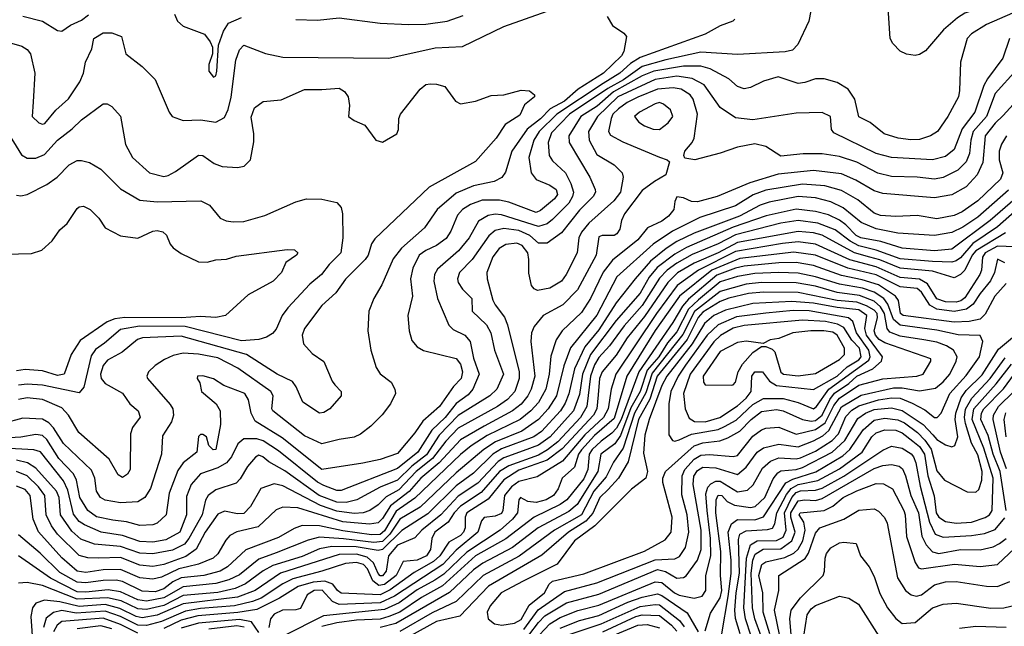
# Model space of a CAD drawing. Extents: x 501367 to 657802, y 482273 to 547541.
# Tile 88 of 256: x 543790 to 548337, y 504060 to 506862. Entities that reach past the tile are written whole.
import ezdxf

# ---------------------------------------------------------------- set-up
doc = ezdxf.new("R2010")
doc.units = 0

msp = doc.modelspace()

# ---------------------------------------------------------------- linework, layer by layer
at = {"layer": '0CON20XD'}
for points in [[(548366.2, 506963.8), (548155, 506892.3), (548119.8, 506870.2), (548055.3, 506815), (547972.1, 506717.9), (547945, 506700.6), (547925, 506696.7), (547885, 506703.1), (547855, 506717.1), (547821.9, 506751.9), (547809.2, 506775), (547797.5, 506965), (547782.2, 507055), (547787.8, 507075), (547825, 507118.1), (547952.2, 507205), (548203.5, 507425), (548239.1, 507475), (548273.5, 507545), (548337.8, 507625)], [(548495, 506945.2), (548255, 506840), (548185, 506796.7), (548165.5, 506775), (548133.9, 506666.1), (548130.4, 506535), (548124.6, 506505), (548076.1, 506415), (548028.5, 506345), (547996, 506325), (547945, 506309.1), (547905, 506307.2), (547846.2, 506315), (547781.4, 506335), (547716.5, 506386.5), (547665, 506413.5), (547646.9, 506495), (547615, 506541.4), (547565, 506571.4), (547505, 506588.5), (547465, 506588.5), (547415, 506571.2), (547385, 506568), (547292.1, 506597.9), (547225, 506577.8), (547165, 506548.1), (547135, 506543.3), (547105, 506553.1), (547065, 506589.6), (546978.5, 506635), (546935, 506647.6), (546855, 506647.7), (546718.9, 506625), (546665, 506602.6), (546531.7, 506528.3)], [(547092.5, 506865), (547082.5, 506855), (547025, 506834.4), (546955.3, 506794.7), (546655, 506687.8), (546611, 506659), (546562, 506615), (546485, 506566.6), (546270.4, 506425), (546189.3, 506345), (546164.5, 506305), (546141.6, 506225), (546151.8, 506155), (546174.4, 506124.4), (546237.8, 506097.8), (546267.1, 506077.1), (546273.6, 506055), (546259.1, 506035), (546195, 505980.3), (546175, 505971.9), (546049.1, 506019.1), (546005, 506028.8), (545925, 506028.3), (545871.4, 506008.6), (545834.7, 505985), (545810.9, 505959.1), (545780.3, 505885), (545758.7, 505851.3), (545715, 505818.8), (545665, 505796.2), (545634.6, 505775), (545605.9, 505715), (545595.3, 505664.7), (545603.8, 505585), (545582.5, 505495), (545588.8, 505425), (545600.9, 505380.9), (545625, 505350.6), (545654.7, 505334.7), (545805, 505296.4), (545825, 505271.1), (545835, 505235.8), (545828.7, 505205), (545792.5, 505167.5), (545728.1, 505075), (545652.3, 505007.7), (545615, 504953.8), (545535, 504858.6), (545455, 504831.2), (545375, 504814.2), (545185, 504784.3), (545001.3, 504931.3), (544877, 505007), (544858.3, 505045), (544846.8, 505106.8), (544829.6, 505135), (544732.5, 505172.5), (544685, 505203.8), (544635, 505217.5), (544611.2, 505215), (544608.8, 505205), (544621.2, 505185), (544630, 505145), (544698, 505088), (544716.2, 505055), (544717.9, 504992.1), (544695, 504876.7), (544683.3, 504875), (544663.3, 504895), (544652.5, 504935), (544635, 504945.7), (544625, 504945.6), (544615, 504936.2), (544608.1, 504865), (544545, 504815.4), (544520.2, 504779.8), (544479.8, 504675), (544465.8, 504575), (544425, 504536.2), (544405, 504529.2), (544345, 504525.8), (544282.8, 504542.8), (544219.9, 504550.1), (544145, 504566.5), (544104.6, 504594.6), (544067.8, 504655), (544051.7, 504735), (544038.9, 504765), (543971.1, 504835), (543915, 504922.6), (543895, 504941.6), (543865, 504945.9), (543795, 504934), (543663.9, 504926.1)], [(543705, 506767.5), (543800.5, 506740.5), (543824.4, 506725), (543840.4, 506705), (543860, 506615), (543852.4, 506482.4), (543848, 506415), (543878.6, 506385), (543895, 506378.9), (543906.8, 506383.2), (543956.2, 506443.8), (544015, 506496.2), (544067.1, 506575), (544084, 506615), (544094, 506666), (544122.4, 506727.6), (544132.2, 506775), (544175, 506800.8), (544215, 506800.9), (544260, 506785), (544280.8, 506705), (544355, 506645.6), (544416.1, 506586.1), (544480, 506435), (544494.7, 506414.7), (544545, 506396.9), (544625, 506399.3), (544695, 506388.9), (544735, 506410.4), (544752.8, 506447.2), (544765.9, 506504.1), (544788.3, 506675), (544805, 506722.2), (544825, 506744.5), (544925, 506705.5), (545005, 506688.9), (545495, 506683.8), (545708.6, 506731.4), (545835, 506738.7), (546025, 506831.1), (546225, 506901.4)], [(546502.5, 506877.5), (546528, 506835), (546580.3, 506800.3), (546592.5, 506785), (546579.3, 506715), (546569.2, 506695), (546485.7, 506615), (546368.8, 506541.2), (546305, 506485.3), (546240, 506450), (546195, 506403.8), (546133.1, 506356.9), (546063, 506255), (546032.7, 506157.3), (546017.1, 506132.9), (545980.8, 506115), (545885.4, 506094.6), (545805, 506061), (545717.6, 505985), (545659.5, 505900.5), (545552.8, 505807.2), (545515, 505758.2), (545462, 505638), (545425.4, 505575), (545402.9, 505515), (545397.7, 505425), (545411.6, 505335), (545435.7, 505255.7), (545455, 505226.7), (545505, 505187.1), (545522.5, 505155), (545525.6, 505135), (545502.3, 505087.7), (545463.4, 505036.6), (545411.9, 504985), (545363, 504947), (545335, 504933.2), (545265, 504923.1), (545185, 504902.5), (545105, 504940), (544958.5, 505055), (544954.5, 505065), (544961.1, 505125), (544950, 505145), (544797.1, 505252.9), (544705, 505299.5), (544615, 505316.6), (544545, 505321.3), (544499.3, 505310.7), (544458.2, 505291.8), (544415.7, 505264.3), (544384.5, 505235), (544376.4, 505215), (544380.9, 505205), (544484.7, 505085), (544496.6, 505065), (544500.9, 505035), (544491.2, 505005), (544449.6, 504940.4), (544444.1, 504855), (544393.4, 504696.6), (544368.2, 504655), (544335, 504635.3), (544255, 504630.8), (544185, 504642.9), (544163.8, 504655), (544145.3, 504685), (544137.5, 504745), (544121.5, 504781.5), (543992.3, 504905), (543946.7, 504976.7), (543925, 505000.5), (543895, 505016.3), (543805, 505021), (543713.7, 504996.3)], [(547443.6, 506903.6), (547433.8, 506855), (547383.3, 506746.7), (547358.6, 506721.4), (547325, 506713.3), (547105, 506700.8), (546935, 506712.2), (546772.9, 506677.1), (546665, 506645.8), (546577.5, 506585), (546505.4, 506545), (546329.1, 506425), (546245, 506339.8), (546230.3, 506295), (546235.2, 506235), (546249.9, 506209.9), (546309.6, 506155), (546334.8, 506105), (546347.2, 506065), (546342.9, 506045), (546325.5, 506015), (546250.8, 505939.2), (546225, 505919.7), (546185, 505907.4), (546015, 505961.1), (545985, 505964.1), (545952.6, 505957.4), (545908.9, 505931.1), (545864.8, 505855), (545815.9, 505794.1), (545719.6, 505710.4), (545706.2, 505685), (545702.4, 505655), (545719.7, 505575), (545771.4, 505451.4), (545791.3, 505431.3), (545845.2, 505405.2), (545870, 505375), (545885, 505298.1), (545911.9, 505225), (545881.9, 505155), (545860.4, 505129.6), (545805, 505089), (545755, 505024.3), (545693.2, 504966.8), (545629.1, 504865), (545535, 504789.5), (545275, 504687.2), (545255, 504687.6), (545195, 504709.8), (545165, 504726), (544985, 504870.2), (544915, 504916.9), (544885, 504926.6), (544825, 504926.5), (544797.5, 504902.5), (544767.7, 504842.3), (544745.5, 504814.5), (544705, 504792.3), (544625.5, 504764.5), (544581.4, 504715), (544561, 504659), (544561, 504575), (544530, 504495), (544465, 504459.5), (544405, 504449.3), (544345, 504452.4), (544265, 504479.5), (544166.9, 504495), (544088.6, 504528.6), (544064.8, 504545), (544038.1, 504578.1), (544011.6, 504688.4), (543992.1, 504732.1), (543885.9, 504865.9), (543855, 504875.8), (543715, 504883)], [(543805, 506878), (543895, 506854.7), (543965, 506812.1), (543985, 506809.1), (544024, 506836), (544075, 506859.8), (544107.1, 506885)], [(544505, 506887.5), (544518.6, 506855), (544545, 506832.9), (544643.8, 506795), (544670.3, 506760.3), (544680, 506735), (544680, 506705), (544663.8, 506655), (544663.3, 506625), (544685, 506596.7), (544695, 506602.5), (544700, 506625), (544707.5, 506745), (544731.2, 506808.8), (544754.1, 506845.9), (544815, 506872)], [(545065, 506863.1), (545165, 506860.6), (545265, 506870.5), (545455, 506845.4), (545585, 506840), (545665, 506841.3), (545764.7, 506855.3), (545837.9, 506882.1)], [(548360, 506775), (548330, 506685), (548258.6, 506588.6), (548242.5, 506557.5), (548200.2, 506435), (548141.6, 506358.4), (548105, 506262.9), (548065, 506230.6), (548005, 506214.8), (547815, 506224.8), (547745, 506243.3), (547550.2, 506340.2), (547539.2, 506355), (547534, 506415), (547495, 506433.1), (547375, 506430.6), (547175, 506400), (547095, 506408.7), (547025, 506456.2), (546950.6, 506560.6), (546895, 506590.8), (546825, 506600.5), (546725, 506586), (546551.4, 506505), (546457.9, 506415), (546416.8, 506345), (546419.5, 506305), (546455, 506240), (546535, 506192.3), (546571.5, 506155), (546577.1, 506135), (546564.8, 506065), (546534.3, 506025.7), (546417.6, 505922.4), (546385, 505880.7), (546372, 505855), (546364.6, 505785), (546313.6, 505685), (546291.8, 505655), (546238.1, 505621.9), (546181.1, 505611.1), (546165, 505618.9), (546153.6, 505633.6), (546140.7, 505690.7), (546141.6, 505755), (546136.1, 505785), (546109.8, 505819.8), (546085, 505829.6), (546035, 505823.3), (546004.2, 505805), (545975, 505766.4), (545946.7, 505695), (545948.9, 505665), (545975, 505566.7), (545985, 505544.6), (546028.3, 505488.3), (546042.7, 505452.7), (546095.9, 505235), (546095.9, 505205), (546076.5, 505145), (546042.2, 505107.8), (545996.8, 505075), (545815, 504976), (545758.1, 504915), (545695.8, 504835), (545621.5, 504775), (545541.1, 504691.1), (545481.6, 504658.4), (545445, 504621.4), (545406.9, 504595), (545375.6, 504584.4), (545335, 504581.9), (545255, 504592.3), (545178.4, 504618.4), (545005, 504709.6), (544965, 504718.6), (544903, 504697), (544856.1, 504613.9), (544825, 504581.9), (544795, 504579), (544735, 504591.6), (544705, 504578.4), (544646.5, 504495), (544604.2, 504415.8), (544557.5, 504382.5), (544455, 504345.1), (544405, 504337.1), (544345, 504342.4), (544255, 504378.1), (544155.4, 504374.6), (544105, 504376.2), (544065, 504387.2), (543965.2, 504485), (543937, 504525), (543912.8, 504575), (543905.5, 504665), (543876.2, 504705), (543825, 504754.8), (543775, 504775.1)], [(548395, 506631.6), (548295, 506520.8), (548255.1, 506415), (548192.6, 506345), (548181.4, 506305), (548176.2, 506243.8), (548159.8, 506205), (548122.6, 506167.4), (548055, 506133.9), (548015, 506125.2), (547935, 506135.2), (547815, 506137.6), (547753.3, 506153.3), (547655, 506203.5), (547575, 506229.8), (547495, 506242.5), (547407.1, 506242.9), (547305, 506231.1), (547236.2, 506276.2), (547185, 506288.4), (547105, 506274), (547025, 506245.5), (546907.5, 506215), (546861.7, 506221.7), (546856.7, 506235), (546861.2, 506255), (546895.4, 506294.6), (546904.4, 506315), (546919.7, 506425), (546900, 506495), (546885.3, 506515), (546845, 506540.4), (546806.9, 506546.9), (546735, 506541.4), (546645, 506504.6), (546595, 506478.9), (546555, 506449.7), (546528.9, 506425), (546520.7, 506405), (546509.1, 506345), (546518.7, 506328.7), (546575, 506297.6), (546745, 506227.5), (546780, 506215), (546790, 506205), (546774, 506145), (546721.1, 506115), (546665, 506072.7), (546582.7, 505965), (546569.2, 505935), (546561.2, 505895), (546547.4, 505872.6), (546535, 505865.5), (546480, 505865), (546465, 505858.9), (546452.3, 505775), (546366.2, 505615), (546297.7, 505545), (546206.5, 505495), (546166.1, 505445), (546154.1, 505415), (546150.8, 505375), (546168.2, 505215), (546151.6, 505155), (546137, 505125), (546105, 505086.7), (546065.7, 505055), (545934.8, 504984.8), (545825, 504921.2), (545727.1, 504815), (545643.1, 504745), (545587.9, 504682.1), (545502.9, 504617.1), (545465, 504557.5), (545445, 504538.1), (545405, 504531.4), (545282.9, 504542.9), (545075, 504607.3), (545005, 504610.9), (544975, 504597.7), (544890.6, 504519.4), (544793.4, 504496.6), (544760.2, 504479.8), (544741.2, 504458.8), (544705.3, 504395), (544683.2, 504375), (544615, 504347.3), (544565, 504334.9), (544525, 504324.9), (544445, 504286.6), (544405, 504278.3), (544345, 504284.5), (544255, 504323.2), (544175, 504320.8), (544095, 504308.3), (544055.6, 504315.6), (543985, 504375.7), (543876.9, 504496.9), (543852.9, 504555), (543838.2, 504665), (543815, 504691.9), (543775, 504708.1)], [(543729.1, 506350.9), (543798.6, 506238.6), (543825, 506222.7), (543865, 506223.1), (543905, 506240), (543965, 506305.3), (544032.3, 506357.7), (544075, 506400), (544175, 506474), (544194.1, 506474.1), (544215, 506461.2), (544255, 506416.7), (544278.6, 506285), (544311.4, 506225), (544388.8, 506155), (544455, 506138.2), (544475, 506141.8), (544509.4, 506160.6), (544615.6, 506235.6), (544635, 506234.4), (544688.1, 506198.1), (544725, 506184.4), (544795, 506179.2), (544826.7, 506185), (544856, 506215), (544871.4, 506298.6), (544871.9, 506335), (544858.7, 506411.3), (544874.6, 506455.4), (544913.8, 506483.8), (544997.9, 506492.1), (545105, 506540), (545185, 506539.2), (545265, 506546.5), (545289.8, 506529.8), (545306.5, 506505), (545312.9, 506465), (545308.8, 506415), (545335, 506395.7), (545384.5, 506374.5), (545435, 506305.8), (545465, 506296.5), (545532, 506335), (545539.2, 506355), (545540, 506405), (545548, 506425), (545639.1, 506540.9), (545665, 506562), (545685, 506565.7), (545715, 506564.4), (545752.9, 506552.9), (545801.9, 506485), (545825, 506473.3), (545895, 506485.8), (545967.5, 506512.5), (546025, 506515.7), (546105, 506537.1), (546143.9, 506533.9), (546167.5, 506515), (546167.5, 506505), (546120.7, 506469.3), (546099.1, 506420.9), (546032.1, 506377.9), (545990, 506315), (545895, 506206.5), (545681.2, 506088.8), (545429.4, 505850.6), (545413.8, 505826.2), (545399.2, 505775), (545384.6, 505755), (545295, 505663.1), (545249.5, 505600.5), (545185, 505541.4), (545105, 505435.7), (545093.8, 505405), (545100.6, 505365), (545140.5, 505320.5), (545195, 505283.8), (545232.5, 505192.5), (545245, 505176), (545273.8, 505145), (545273.8, 505125), (545222, 505065), (545195, 505047.8), (545175, 505044.5), (545096.9, 505095), (545066.8, 505166.8), (545050.3, 505190.3), (544979.4, 505225), (544837.1, 505315), (544535, 505400.5), (544357.4, 505392.6), (544333.3, 505385), (544263.8, 505326.2), (544195, 505290), (544175, 505264.4), (544162.8, 505225), (544166.7, 505205), (544185, 505181.1), (544265, 505137.5), (544298.5, 505088.5), (544337.1, 505055), (544346.5, 505026.5), (544310.9, 504979.1), (544301.5, 504948.5), (544300, 504785), (544287.7, 504762.3), (544265, 504746.9), (544245, 504759.1), (544202.6, 504832.6), (544062.5, 504955), (544015.2, 505035.2), (543985, 505069.5), (543895, 505108.4), (543825, 505115.2), (543785, 505108.1)], [(546531.7, 506528.3), (546456.8, 506463.2), (546381, 506415), (546326, 506325), (546327.9, 506295), (546422.9, 506135), (546447.2, 506077.2), (546449.3, 506065), (546437.8, 506045), (546375, 505982.6), (546291.8, 505878.2), (546225, 505829.6), (546185, 505829.3), (546144.9, 505864.9), (546095, 505888.2), (546025, 505898), (545985, 505887.7), (545956.7, 505863.3), (545878.9, 505755), (545820.9, 505695), (545811.8, 505665), (545815, 505648), (545835, 505617.1), (545878, 505575), (545880, 505515), (545945, 505452.9), (545966.3, 505415), (545981.9, 505335), (546023.9, 505225), (545992.6, 505155), (545960.9, 505125), (545815, 505034.2), (545726.4, 504943.6), (545667.8, 504852.2), (545600.9, 504799.1), (545535, 504734.6), (545455, 504702.3), (545346.3, 504643.7), (545297.3, 504632.7), (545255, 504634.1), (545173.5, 504665), (545015, 504778.8), (544939.8, 504819.8), (544912.2, 504842.2), (544895, 504850.3), (544879.2, 504840.8), (544841.3, 504798.7), (544808.3, 504741.7), (544789.1, 504720.9), (544695, 504690.6), (544660.4, 504665), (544647.4, 504642.6), (544632.1, 504575), (544571.2, 504465), (544550.8, 504439.2), (544495, 504411.4), (544405, 504394.3), (544345, 504397.4), (544255, 504429.5), (544135, 504439.5), (544071.9, 504461.9), (544030.3, 504500.3), (543977.7, 504575), (543972.5, 504655), (543960.3, 504685), (543865, 504791.2), (543825.3, 504815.3), (543775, 504827.4)], [(548425, 506523.3), (548331.2, 506418.8), (548295, 506384.8), (548247.7, 506325), (548237, 506203), (548211.9, 506145), (548160.5, 506089.5), (548095, 506053.8), (548015, 506038.7), (547775, 506060), (547735, 506072.2), (547651.6, 506121.6), (547585, 506149.6), (547454.8, 506164.8), (547292.1, 506147.9), (547161.3, 506108.7), (547010.6, 506045), (546919.5, 506020.5), (546892.4, 506022.4), (546855, 506038.9), (546825, 506043.8), (546815, 506022.5), (546810.4, 505985), (546786.2, 505955), (546755, 505931.1), (546689.6, 505900.4), (546644.7, 505845), (546528.1, 505751.9), (546483.8, 505696.2), (546425.2, 505575), (546385, 505509.7), (546294.5, 505425.5), (546266.6, 505383.4), (546242, 505308), (546235.5, 505225), (546220.2, 505155), (546185, 505093.4), (546150.4, 505055), (546100.5, 505015), (545948.6, 504941.4), (545875, 504894.5), (545825, 504853.5), (545615, 504651.9), (545527.7, 504592.3), (545475, 504501.4), (545455, 504483.7), (545415, 504482.7), (545281.4, 504501.4), (545175, 504524.6), (545094.2, 504525.8), (545057.5, 504512.5), (544985, 504470.6), (544835, 504413), (544748.9, 504335), (544716.2, 504315), (544640, 504295), (544535, 504283.6), (544497.9, 504265), (544455, 504233.1), (544415, 504220), (544355, 504221.8), (544265, 504267.2), (544235, 504272.9), (544175, 504272.5), (544095, 504260.4), (544055, 504263.5), (543975, 504308.8), (543885, 504397.5), (543785, 504483.1)], [(546745, 506354.7), (546784.7, 506385), (546805.3, 506415), (546795.6, 506445.6), (546762.6, 506472.6), (546745, 506478.8), (546725, 506473.9), (546651.5, 506435), (546629.6, 506415), (546649.4, 506389.4), (546675, 506371.8), (546715.7, 506355.7), (546745, 506354.7)], [(548347.2, 506325), (548323, 506287), (548313.5, 506255), (548313.3, 506215), (548329.2, 506155), (548319.4, 506125), (548215, 506026.1), (548142.5, 505975), (548105, 505958.4), (548025, 505941.9), (547935, 505957), (547835, 505953), (547765, 505957.4), (547735, 505968.3), (547659.5, 506029.5), (547585, 506073.2), (547508, 506095), (547405, 506102.5), (547235, 506074.6), (547176.6, 506053.4), (547095, 506002.2), (546931.4, 505948.6), (546805.1, 505884.9), (546715, 505824.5), (546548, 505675), (546455, 505496.7), (546333.3, 505346.7), (546303, 505263), (546268.6, 505125), (546230.2, 505065), (546185.9, 505015), (546108.2, 504961.8), (545987.3, 504912.7), (545932.6, 504877.4), (545805, 504769.2), (545639, 504611), (545545, 504554.8), (545498.7, 504485), (545465, 504451.2), (545425, 504447.2), (545285, 504464.9), (545175, 504471.6), (545122.4, 504457.6), (544975, 504400), (544895, 504369.8), (544805, 504298.5), (544755, 504274.9), (544695, 504257.4), (544545, 504242.6), (544455, 504191.6), (544375, 504176.7), (544335, 504181.7), (544255, 504219.2), (544198.5, 504228.5), (544095, 504217.6), (544055, 504220.1), (543932.3, 504282.3), (543785, 504385.8)], [(543775, 506051.9), (543795, 506048.9), (543825, 506054.5), (543915, 506101.1), (543962.7, 506135), (544018.1, 506191.9), (544055, 506211.6), (544075, 506212.4), (544112.7, 506202.7), (544165, 506170.9), (544255, 506081.5), (544345, 506028.9), (544425, 506020.2), (544626, 506026), (544665.9, 506005.9), (544715, 505945.6), (544742.9, 505932.9), (544775, 505927.7), (544825, 505929.2), (544922, 505958), (545065, 506021.2), (545115, 506034.4), (545185, 506032.9), (545255, 506018), (545274.2, 505994.2), (545280.8, 505965), (545281.9, 505855), (545272.7, 505785), (545218.8, 505731.2), (545183.3, 505685), (545130.2, 505639.8), (545028.5, 505531.5), (545002.3, 505495), (544975, 505432.5), (544957.9, 505412.1), (544930, 505395), (544894.8, 505385.2), (544815, 505379.1), (544554.2, 505444.2), (544343.6, 505446.4), (544255, 505431.1), (544181.4, 505368.6), (544140.8, 505339.2), (544119.8, 505310.2), (544085.9, 505165), (544065, 505137.9), (543895, 505174.6), (543825, 505179), (543785, 505174.6)], [(548356, 506075), (548215, 505950.5), (548145, 505904.2), (548095, 505879.2), (548015, 505864.5), (547845, 505876.6), (547745, 505895.8), (547675.7, 505925.7), (547593.1, 505993.1), (547535, 506021.5), (547465, 506040), (547385, 506044.9), (547250.3, 506019.7), (547208.7, 506005), (547113.1, 505955), (546903.9, 505876.1), (546825, 505838.1), (546774.8, 505805), (546703.5, 505746.5), (546632.3, 505665), (546545, 505554.8), (546465, 505429.4), (546399.5, 505350.5), (546351.2, 505248.8), (546325.5, 505134.5), (546308.8, 505091.2), (546286.7, 505055), (546200, 504960), (546164.2, 504935.8), (546015, 504879.4), (545975, 504855.4), (545885, 504767.8), (545805, 504709), (545675, 504579.4), (545555, 504502.2), (545465, 504415.3), (545445, 504410), (545343, 504427), (545231.6, 504428.4), (545175, 504417.4), (545095, 504382.3), (544959.2, 504340.8), (544914, 504316), (544833.1, 504256.9), (544785, 504234.9), (544705, 504215.9), (544545, 504202.3), (544455, 504156.9), (544375, 504138.3), (544335, 504141.3), (544258, 504178), (544195, 504192.2), (544055, 504185.4), (543895, 504248.7), (543825, 504262.6), (543785, 504259.3)], [(548409.8, 506055), (548271.9, 505935), (548095, 505802.6), (548015, 505794.2), (547865, 505807.2), (547767.1, 505837.1), (547673.8, 505855), (547652.5, 505865), (547605, 505914.8), (547575, 505936.7), (547525, 505960.4), (547465, 505976.6), (547375, 505987.4), (547236.8, 505956.8), (547085, 505903.9), (546869.6, 505810.4), (546815, 505779.4), (546732.9, 505717.1), (546696.9, 505673.1), (546655, 505599.2), (546545, 505472.2), (546426.2, 505315), (546388.2, 505225), (546375, 505131.5), (546346.9, 505055), (546240, 504935), (546185, 504896.6), (546115, 504870.5), (546025, 504837.9), (545998.7, 504821.3), (545905, 504721.4), (545815, 504660.7), (545734.2, 504575), (545647, 504505), (545615, 504468.1), (545534.9, 504435.1), (545492.4, 504385), (545482.6, 504315), (545465, 504292.6), (545455, 504293.6), (545445, 504304.8), (545424, 504354), (545395, 504380), (545345, 504392.8), (545265, 504392.3), (544994.7, 504305), (544876.7, 504225), (544795.4, 504194.6), (544545, 504164.7), (544425, 504111.1), (544355, 504099.1), (544327.5, 504105), (544252.5, 504142.5), (544185, 504161.4), (544065, 504151.9), (543975, 504173.9), (543905, 504181.2), (543865, 504167.3), (543849.5, 504145), (543841, 504105), (543856.2, 503885)], [(548474.8, 506055), (548305.2, 505904.8), (548191.9, 505828.1), (548135, 505762.7), (548115, 505748), (548095, 505741.4), (548004.7, 505745.3), (547855, 505756.8), (547745, 505798.1), (547665, 505817.3), (547625, 505838.6), (547555, 505891.6), (547475, 505921.8), (547385, 505933.9), (547305, 505921.9), (547095, 505868.4), (547015, 505826.8), (546895, 505777.3), (546825, 505738), (546780.5, 505705), (546745, 505668.5), (546665, 505541.6), (546581.4, 505448.6), (546514.1, 505355.9), (546465, 505302.2), (546445, 505268), (546425.7, 505215), (546408.5, 505075), (546380.1, 505025), (546275, 504912.2), (546227.4, 504875), (546185, 504850.7), (546048, 504802), (546005.5, 504775), (545921.6, 504678.4), (545824.9, 504615.1), (545795.6, 504585), (545768.5, 504541.5), (545707.5, 504495), (545693.9, 504465), (545687.3, 504415), (545667.8, 504385), (545625, 504365.1), (545560.3, 504359.7), (545529, 504295), (545475, 504253.6), (545448.5, 504248.5), (545420, 504270), (545395.9, 504325.9), (545377.2, 504345), (545345, 504355.3), (545295, 504350.5), (545185.9, 504314.1), (545051.3, 504278.7), (545005, 504256.2), (544905, 504190.2), (544864.8, 504175.2), (544781.9, 504155), (544625, 504143.1), (544555, 504130.5), (544445, 504081.8), (544375, 504063.6), (544335, 504065.1), (544255, 504105.1), (544185, 504129.4), (544050.2, 504120.2), (543985, 504132.7), (543945.6, 504124.4), (543912.8, 504097.2), (543899.6, 504055)], [(543725, 505779.2), (543845, 505781.4), (543892.7, 505797.3), (543939.6, 505840.4), (543975, 505892), (544009.5, 505920.5), (544055, 505990), (544065, 505998), (544085, 506000), (544115, 505986), (544156, 505945), (544185, 505901.2), (544255, 505864.2), (544335, 505852.5), (544405, 505885.6), (544425, 505888.5), (544451.7, 505881.7), (544467.3, 505867.3), (544484.6, 505824.6), (544498.3, 505808.3), (544535, 505781.9), (544615, 505744.3), (544655, 505742.5), (544695, 505752.9), (544745, 505755.7), (544790.2, 505769.8), (545025, 505800), (545058.8, 505798.8), (545073.8, 505785), (545068.8, 505775), (545019.2, 505740.8), (544999.4, 505695), (544960, 505655), (544845, 505590.6), (544740.8, 505495), (544695, 505485.8), (544625, 505491.1), (544535, 505484.7), (544275, 505486.9), (544229.5, 505480.5), (544194.2, 505465.8), (544069.7, 505380.3), (544027.5, 505315), (543995, 505224.7), (543965, 505219.2), (543895, 505239.7), (543815, 505247.1), (543775, 505240)], [(548342.7, 505877.3), (548204.8, 505795.2), (548188.8, 505775), (548155, 505705.7), (548135, 505685.3), (548105, 505669.6), (548005, 505699.9), (547855, 505713.8), (547762.2, 505752.2), (547715.5, 505765), (547644.8, 505785), (547495, 505866.2), (547455, 505877.6), (547385, 505883.9), (547105, 505833.6), (547015, 505785.1), (546905, 505737.9), (546827.9, 505692.1), (546782.5, 505647.5), (546675, 505491), (546595, 505392.2), (546545, 505312.6), (546479.1, 505235), (546466.7, 505205), (546460.6, 505129.4), (546454.9, 505065), (546440.3, 505035), (546295, 504879.3), (546225, 504827.3), (546095, 504780.7), (546025, 504736.3), (545952.9, 504647.1), (545855.5, 504585), (545846.8, 504565), (545846.8, 504515), (545840, 504495), (545825, 504479.5), (545771.1, 504448.9), (545730.3, 504385), (545701.2, 504358.8), (545611.2, 504308.8), (545501, 504229), (545455, 504206.1), (545275, 504212.5), (545256.8, 504225), (545235.4, 504255.4), (545198.7, 504268.7), (545145.4, 504264.6), (545075.8, 504244.2), (544989.8, 504190.2), (544885, 504138.4), (544796.8, 504123.2), (544612.1, 504107.9), (544535, 504088.2), (544455, 504049.3)], [(548385, 505812.5), (548305, 505815.5), (548248.9, 505785), (548236.4, 505765), (548231.6, 505705), (548224.1, 505685), (548155, 505577.7), (548136.5, 505563.5), (548115, 505557), (548065, 505558.4), (548025, 505572.8), (547981.9, 505641.9), (547945, 505664), (547855, 505671.1), (547745, 505721.3), (547623.3, 505753.3), (547465, 505825.1), (547385, 505835.4), (547312.4, 505827.6), (547095, 505791.6), (546924.5, 505705.5), (546825.7, 505634.3), (546730.2, 505505), (546543.5, 505225), (546520.6, 505155), (546507.2, 505065), (546486.2, 505025), (546399.2, 504945), (546296.4, 504823.6), (546179.2, 504750.8), (546095, 504729.4), (546060.7, 504705), (546028.5, 504665), (546021.2, 504595), (546015, 504581.8), (545985, 504569.3), (545935, 504563.3), (545923.1, 504546.9), (545904.8, 504495), (545805, 504411.9), (545744.3, 504345), (545520.8, 504199.2), (545455, 504169.1), (545265, 504160.5), (545234.1, 504174.1), (545187.1, 504227.1), (545150.4, 504225), (545116.7, 504205), (545087.3, 504142.7), (545065, 504136.2), (545004.1, 504134.1), (544965, 504115.7), (544948.1, 504095), (544941.2, 504055)], [(548339.6, 505739.6), (548305, 505755.7), (548292.1, 505695), (548273.4, 505656.6), (548225, 505598.1), (548192.6, 505547.4), (548162.8, 505525), (548105, 505514.5), (548024.9, 505524.9), (547992.8, 505542.8), (547955, 505604.2), (547935, 505620.4), (547855, 505628.8), (547745, 505683.3), (547614.4, 505714.4), (547465, 505774.9), (547365, 505788.1), (547115, 505758.9), (546986.7, 505705), (546836.6, 505585), (546725, 505426.6), (546594.2, 505215.8), (546535, 505020.5), (546445, 504941.7), (546383.9, 504875), (546370.9, 504855), (546351.2, 504795), (546294.7, 504745), (546275.8, 504695), (546255.2, 504665), (546221.3, 504645), (546175, 504631.6), (546136, 504636), (546102.9, 504655), (546095.5, 504644.5), (546089.3, 504585), (546065.3, 504554.7), (546008, 504505), (545855, 504403.2), (545749, 504301), (545707.1, 504272.9), (545625, 504228.4), (545541.9, 504168.1), (545475, 504137.8), (545192.2, 504107.8), (545007.4, 504015)], [(548345, 505644.2), (548292.7, 505585), (548248.6, 505501.4), (548225, 505478.8), (548175, 505468.2), (548105, 505465.4), (547868.9, 505495), (547857, 505505), (547848.1, 505565), (547833.9, 505585), (547755, 505637.7), (547680.1, 505659.9), (547585, 505680.8), (547455, 505726.1), (547375, 505740), (547295, 505739), (547135, 505722.9), (547095, 505714.5), (547008.6, 505681.4), (546878.3, 505571.7), (546850.9, 505539.1), (546806.6, 505463.4), (546649.4, 505235), (546566.7, 505015), (546545.3, 504974.7), (546525, 504952), (546474.6, 504915.4), (546433.3, 504876.7), (546419, 504855), (546414.1, 504785), (546395, 504740.8), (546317, 504645), (546285, 504622.8), (546165, 504564.5), (546035.6, 504464.4), (545895.2, 504385), (545742.8, 504247.2), (545645, 504193.1), (545545, 504125.6), (545495.2, 504104.8), (545455, 504093.7), (545345, 504088), (545255, 504075.9), (545185, 504058.7)], [(546165.4, 503994.6), (546238.6, 504071.4), (546285, 504100.5), (546366.7, 504133.3), (546465, 504157.9), (546725, 504265.1), (546755, 504262), (546813.5, 504215), (546835, 504204.6), (546905, 504190.2), (546941.1, 504198.9), (546958.6, 504225), (546958.9, 504295), (546981.7, 504385), (546979.3, 504465), (546964.5, 504595.5), (546958.4, 504671.6), (546967.5, 504702.5), (546981.4, 504718.6), (547005, 504730.3), (547025, 504731), (547105, 504681.7), (547151.2, 504688.8), (547176.7, 504713.3), (547220.1, 504789.9), (547257.7, 504822.3), (547295, 504837.8), (547375, 504833.8), (547395, 504838.1), (547465, 504868.8), (547541.9, 504918.1), (547571.3, 504948.7), (547605, 505030), (547632.2, 505057.8), (547665, 505079.2), (547755, 505106.5), (547815, 505114.7), (547855, 505113.3), (547911.4, 505091.4), (547969.6, 505059.6), (548015, 505025.3), (548026, 505024), (548045.8, 505045), (548085.6, 505135), (548160.9, 505219.1), (548221.5, 505305), (548237.2, 505375), (548225, 505403.3), (548123.6, 505406.4), (548025, 505428.3), (547855, 505450.4), (547825, 505476.6), (547798.3, 505548.3), (547780.3, 505575), (547735, 505603.8), (547681.4, 505621.4), (547575, 505640.4), (547465, 505674.9), (547385, 505691.6), (547295, 505694.9), (547185, 505689.5), (547105, 505676.2), (547025, 505651.5), (546925, 505568.1), (546878.5, 505525), (546825, 505419.9), (546780.7, 505369.3), (546741.2, 505305), (546687.4, 505242.6), (546654.7, 505145), (546611.4, 505068.6), (546565, 504941.5), (546537.4, 504902.6), (546474.1, 504855), (546459.1, 504775), (546365, 504623.3), (546325, 504590.4), (546184.7, 504515.3), (546065, 504423.7), (545927.9, 504352.1), (545885, 504320.3), (545774.2, 504215.8), (545526.5, 504073.5), (545455, 504054.3)], [(546141.5, 504018.5), (546185, 504078.4), (546215, 504108.8), (546315, 504168.8), (546465, 504209.2), (546735, 504322.1), (546772.7, 504312.7), (546825, 504282.3), (546854.8, 504285.2), (546867.3, 504292.7), (546920, 504365), (546936.7, 504415), (546937.3, 504505), (546899.7, 504715), (546903.5, 504753.5), (546919.6, 504780.4), (546945, 504795.7), (547005, 504792), (547105, 504761.5), (547145, 504795.7), (547195, 504864.3), (547225, 504885.2), (547295, 504902.1), (547385, 504889.1), (547455, 504917), (547499.4, 504940.6), (547526.1, 504963.9), (547585, 505074.6), (547675, 505128.4), (547825, 505161.4), (547865, 505162.4), (547945, 505147.9), (548019.4, 505160.6), (548055, 505189.6), (548085.2, 505225), (548114.8, 505285), (548118.2, 505305), (548101.3, 505335), (548070.4, 505355), (548025, 505372.3), (547965, 505382.9), (547855, 505400.3), (547808.5, 505418.5), (547795.1, 505435.1), (547783.5, 505505), (547765, 505536.4), (547735, 505561.7), (547667.9, 505587.9), (547565, 505602.2), (547465, 505631.1), (547375, 505646.7), (547215, 505648.4), (547145, 505640.7), (547025, 505607.3), (546905.4, 505514.6), (546852.6, 505407.4), (546710.6, 505229.4), (546682, 505138), (546628.9, 505045), (546576.9, 504883.1), (546532, 504818), (546498.7, 504751.3), (546440.8, 504685), (546385, 504575.4), (546260, 504505), (546096.2, 504383.8), (545929.8, 504295), (545805.5, 504174.5), (545695, 504121.9), (545545, 504036.2)], [(546118.2, 504045), (546183.4, 504136.6), (546305, 504221.3), (546455, 504261.7), (546725, 504367.9), (546815, 504371.4), (546837.3, 504382.7), (546865.2, 504424.8), (546880.5, 504495), (546872.3, 504575), (546847.3, 504667.3), (546849, 504755), (546861.6, 504785), (546905, 504832.1), (546935, 504850.3), (546975, 504853.9), (547085, 504845.2), (547105, 504849.3), (547175, 504938.1), (547215, 504967.5), (547235, 504974.8), (547295, 504979.5), (547375, 504947.8), (547465, 504968.6), (547509.3, 505000.7), (547549.9, 505080.1), (547575, 505113.7), (547665, 505173.4), (547775, 505202.5), (547933.3, 505215), (547961.9, 505225), (547996.7, 505285), (547996.7, 505295), (547785, 505369.6), (547759.4, 505385), (547741.6, 505405), (547735.1, 505425), (547751.7, 505485), (547749.2, 505505), (547735, 505521), (547700.1, 505540.1), (547655, 505557.2), (547565, 505565.8), (547385, 505602.1), (547225, 505604.2), (547155, 505596.7), (547064.2, 505575.8), (547025, 505561), (546945, 505511.1), (546922.8, 505487.2), (546871.9, 505385), (546732.9, 505215), (546700.5, 505109.5), (546646.7, 505015), (546600.2, 504819.8), (546555.6, 504745), (546507.7, 504692.3), (546468.4, 504655), (546437, 504583), (546404.8, 504545.2), (546324.4, 504495), (546200.7, 504389.3), (545955, 504245.9), (545822.7, 504107.3), (545715, 504082.2), (545594.3, 504015.7)], [(546016.1, 504066.1), (546075, 504074.8), (546105, 504090.9), (546142.7, 504157.3), (546213.9, 504215), (546235.5, 504254.5), (546250.8, 504269.2), (546395, 504301.8), (546675, 504406.6), (546771, 504459), (546798.6, 504495), (546803.1, 504565), (546760, 504725), (546759.7, 504745), (546772, 504775), (546905, 504893), (546945, 504908.1), (547023, 504917), (547059.7, 504930.3), (547115, 504962.1), (547168.3, 505015), (547215, 505052.3), (547285, 505060.9), (547315, 505055.2), (547405.4, 505015.4), (547445, 505007.9), (547465, 505010.8), (547495, 505035.2), (547531.5, 505108.5), (547552.8, 505137.2), (547618, 505182), (547655, 505215.9), (547730, 505250), (547769.2, 505285), (547774.8, 505305), (547700.7, 505405), (547693.3, 505435), (547701.5, 505495), (547665, 505521.7), (547565, 505532.4), (547455, 505552.9), (547355, 505560.9), (547175, 505551.3), (547049.1, 505520.9), (546995.6, 505495), (546951.9, 505458.1), (546894.8, 505365.2), (546778.6, 505215), (546755, 505172.6), (546696.6, 505015), (546676.9, 504943.1), (546669.9, 504859.9), (546688.9, 504775), (546680.8, 504745), (546615, 504693.1), (546445.4, 504524.6), (546351.7, 504455), (546272.1, 504347.9), (546115, 504269.1), (546013.2, 504215), (545962.4, 504155), (545949.2, 504125), (545952.5, 504095), (545982.3, 504072.3), (546016.1, 504066.1)], [(546815, 504915.3), (546835, 504921.2), (546892.9, 504947.1), (547015, 504969.8), (547045, 504982.3), (547098.4, 505011.6), (547175, 505084.1), (547225, 505111.9), (547315, 505112.9), (547384.6, 505094.6), (547455.5, 505065), (547469.6, 505075), (547526.7, 505155), (547710.7, 505289.3), (547717.1, 505305), (547710.8, 505335), (547654.3, 505415), (547637.8, 505467.8), (547617.9, 505485), (547435, 505517.9), (547361.1, 505518.9), (547235, 505506.9), (547100.4, 505489.6), (547015, 505453), (546964.9, 505405.1), (546864.2, 505265.8), (546831.3, 505215), (546797.5, 505145), (546787, 505087), (546787.3, 504945), (546805, 504918.8), (546815, 504915.3)], [(546955, 505004), (547022.8, 505025), (547105, 505078), (547145, 505113.2), (547167.3, 505145), (547170.3, 505215), (547185, 505234.8), (547219.6, 505235), (547251.7, 505191.7), (547285, 505172.2), (547455, 505153.3), (547565, 505216), (547610.6, 505259.4), (547665, 505291.1), (547676.1, 505305), (547668.3, 505345), (547632.5, 505382.5), (547595, 505439.6), (547566, 505456), (547511.7, 505468.3), (547405, 505474.4), (547135, 505449.4), (547085, 505436.8), (547026, 505404), (546995, 505373.4), (546885.4, 505225), (546855.5, 505135), (546862.6, 505065), (546881.1, 505021.1), (546905.6, 505005.6), (546955, 505004)], [(547075, 505174.5), (547085, 505175.7), (547095, 505188), (547107.8, 505235), (547128.3, 505271.7), (547175, 505324.4), (547215, 505352.5), (547235, 505352.5), (547265, 505340), (547277.3, 505327.3), (547305, 505233.3), (547316.7, 505225), (547385, 505217.3), (547465, 505228.2), (547575, 505292.6), (547598.2, 505315), (547598.7, 505345), (547565, 505405.2), (547545, 505418.2), (547502.5, 505425), (547442.5, 505425), (547360, 505415), (547295, 505389.4), (547255, 505384), (547223, 505367), (547145, 505376.9), (547105, 505371.6), (547025, 505329.2), (546945.3, 505215), (546947.2, 505187.2), (546955.6, 505175.6), (547075, 505174.5)], [(546955, 504040), (546979.6, 504120.4), (547025, 504191.3), (547031.6, 504225), (547025.4, 504294.6), (547027.6, 504405), (547004.3, 504585), (547006.6, 504645), (547015, 504666.5), (547031.8, 504665), (547057.2, 504637.2), (547090.2, 504620.2), (547165, 504609.5), (547186.4, 504613.6), (547230.6, 504655), (547268.6, 504741.4), (547290.2, 504769.8), (547305, 504777.9), (547375, 504783.8), (547405, 504793.1), (547542.5, 504865), (547601, 504919), (547659.6, 505020.4), (547695.4, 505044.6), (547735, 505061.4), (547815, 505068.8), (547865, 505057.2), (547962.6, 504992.6), (548006, 504944), (548025, 504922.5), (548065, 504899.1), (548095, 504889.2), (548108.2, 504895), (548122.3, 504935), (548110.3, 505015), (548112.1, 505045), (548136.7, 505115), (548160.8, 505149.2), (548235, 505222.4), (548309.1, 505340.9), (548375, 505393.8)], [(547032.3, 504025), (547061.5, 504198.5), (547074.6, 504304.6), (547075.3, 504365), (547060.8, 504495), (547076.2, 504533.8), (547105, 504553), (547185, 504551.5), (547224, 504566), (547327.8, 504722.2), (547360.1, 504739.9), (547465.7, 504774.3), (547591.7, 504848.3), (547623.5, 504876.5), (547685, 504968), (547735, 505012.2), (547785, 505021.6), (547845, 505013.9), (547875, 505000.3), (547935.2, 504955.2), (547969.9, 504919.9), (547998.4, 504878.4), (548025, 504778.5), (548061.2, 504735), (548165, 504680.9), (548205, 504679.1), (548218.6, 504691.4), (548233.3, 504735), (548234.8, 504775.2), (548215, 504852.9), (548185.9, 504905.9), (548157.5, 504997.5), (548152.6, 505025), (548157.5, 505062.5), (548186.1, 505113.9), (548271.2, 505205), (548339.9, 505300.1)], [(547116.9, 504025), (547096.1, 504096.1), (547092.1, 504135), (547098.2, 504215), (547113.8, 504305), (547109.6, 504460.4), (547115.3, 504485), (547145, 504501.3), (547242.8, 504507.2), (547266.2, 504513.8), (547276.5, 504533.5), (547286.7, 504585), (547331, 504669), (547352.8, 504697.2), (547385, 504715.8), (547475.7, 504734.3), (547575, 504787.3), (547680.2, 504865), (547724.2, 504935), (547745, 504954.5), (547785, 504967.5), (547835, 504965.4), (547865, 504954.3), (547914, 504915), (547945, 504890.7), (547968.1, 504855), (547983.4, 504755), (548012.2, 504662.2), (548021.8, 504585), (548033.6, 504563.6), (548065, 504544.1), (548115, 504537), (548185, 504541.4), (548247.6, 504562.4), (548268.4, 504575), (548280.8, 504595), (548284.9, 504745), (548242.8, 504882.8), (548188.2, 505015), (548195.3, 505065), (548299.8, 505180.2), (548369.2, 505270.8)], [(548344.9, 504594.9), (548317.2, 504775), (548284.6, 504854.6), (548261.4, 504941.4), (548227.9, 505015), (548230.8, 505045), (548242.5, 505065), (548332.4, 505157.6), (548383.1, 505226.9)], [(548347.1, 504787.1), (548319.5, 504865), (548284.6, 505015), (548286.3, 505035), (548309.1, 505075), (548452.3, 505215)], [(548345.5, 504935), (548336.3, 505015), (548344.4, 505045.6)], [(547168.1, 504015), (547141.8, 504095), (547133.9, 504145), (547146.9, 504375), (547165, 504436), (547195, 504455.6), (547285, 504456), (547315, 504472.3), (547329.6, 504505), (547321, 504585), (547355.2, 504654.8), (547375, 504678.2), (547395, 504685.4), (547465, 504688.8), (547495, 504698.7), (547595.9, 504754.1), (547775, 504873.2), (547815, 504892.3), (547865, 504883.3), (547906.3, 504856.3), (547917.8, 504842.2), (547928.6, 504815), (547948.2, 504708.2), (547990.9, 504540.9), (548017.4, 504485), (548055, 504472.2), (548185, 504479.2), (548245, 504489.1), (548295, 504507.8), (548338.8, 504561.2)], [(547213.6, 504015), (547184.5, 504095), (547174.5, 504145), (547168.4, 504305), (547175.8, 504365), (547186.9, 504393.1), (547223, 504417), (547305, 504418.7), (547354.9, 504455), (547371, 504495), (547351.1, 504565), (547351, 504585), (547385, 504640.4), (547414.9, 504645.1), (547465, 504641.1), (547495, 504650.3), (547735, 504789.6), (547775, 504802.7), (547815, 504808), (547850.4, 504800.4), (547866.9, 504786.9), (547881, 504755), (547904.6, 504665), (547940.1, 504585), (547955.9, 504475.9), (547976.5, 504436.5), (548004.9, 504404.9), (548035, 504396.9), (548135, 504415.5), (548225, 504414.1), (548285, 504426.7), (548315, 504442), (548345, 504465.7)], [(547254, 504025), (547223.2, 504125), (547221.4, 504215), (547202.9, 504295), (547217.7, 504345), (547235, 504358.3), (547322.6, 504377.4), (547365, 504398.6), (547385, 504416.8), (547406.2, 504455), (547416.9, 504505), (547410.6, 504540.6), (547388.6, 504575), (547394.1, 504585), (547505.1, 504594.9), (547544.6, 504615.4), (547592, 504655), (547655, 504686.4), (547745, 504719.2), (547778.9, 504718.9), (547820.4, 504695), (547873.4, 504595), (547879.5, 504575), (547885.5, 504475), (547925.2, 504355.2), (547939.7, 504329.7), (547955, 504326.1), (548106.6, 504346.6), (548225, 504336.9), (548305, 504345.3), (548385, 504420.7)], [(547300.4, 504015), (547275.4, 504135), (547295.7, 504225), (547295.7, 504294.3), (547417.1, 504372.9), (547431.9, 504398.1), (547465, 504490.4), (547485.3, 504515), (547595, 504554.8), (547665, 504596.5), (547735, 504602.3), (547755, 504592.3), (547783.5, 504563.5), (547796, 504536), (547844, 504284), (547880.4, 504225), (547906.3, 504206.3), (547930.9, 504199.1), (547955, 504205.7), (548015, 504252.4), (548065, 504265.7), (548115, 504267.6), (548255, 504245.8), (548305, 504244.3), (548362.2, 504267.8)], [(547352.5, 504022.5), (547345.6, 504095), (547352.5, 504135), (547395, 504192), (547499.5, 504295), (547507.1, 504315), (547508.9, 504375), (547515, 504395.8), (547535, 504422.5), (547575, 504445.5), (547595, 504449.5), (547653.3, 504443.3), (547673.1, 504385), (547712.5, 504335), (547735, 504290), (547761.7, 504211.7), (547797.3, 504145), (547835, 504095.5), (547865, 504072.5), (547925, 504077.5), (548005.4, 504145), (548055, 504161.9), (548115, 504167.4), (548273.9, 504143.9), (548335, 504145.8), (548463.3, 504176.7)], [(546285, 504052.3), (546375, 504086.5), (546465, 504110.3), (546598.6, 504171.4), (546664.6, 504194.6), (546735, 504209.9), (546755, 504202.8), (546872.5, 504122.5), (546923.3, 504035)], [(547410.6, 504015), (547426.5, 504113.5), (547445, 504141.2), (547465, 504156.3), (547575, 504199.7), (547619.4, 504189.4), (547663, 504163), (547756.6, 504015)], [(546290.2, 504009.8), (546475, 504072.2), (546655, 504151.9), (546725, 504161.4), (546745, 504158.9), (546837.2, 504087.2), (546858.4, 504058.4)], [(544335, 504028.9), (544255, 504068.9), (544175, 504097.2), (543985, 504082), (543963.8, 504066.2), (543945.7, 504034.3)], [(544895, 504032), (544860.7, 504080.7), (544805, 504092.2), (544615, 504074), (544535, 504051.6)], [(546482.3, 504035), (546635.5, 504105.5), (546665, 504113.4), (546745, 504110), (546800.3, 504065), (546825, 504037)], [(544215, 504047.8), (544165, 504062.1), (544055, 504048.3)], [(544826.2, 504056.2), (544792.6, 504062.6), (544663.4, 504046.6)], [(546465, 503990), (546645, 504066), (546688.2, 504068.2), (546745, 504053.6)], [(548129, 504051), (548205, 504060.2), (548345, 504056.5)]]:
    msp.add_lwpolyline(points, dxfattribs=at)

doc.saveas('drawing.dxf')
